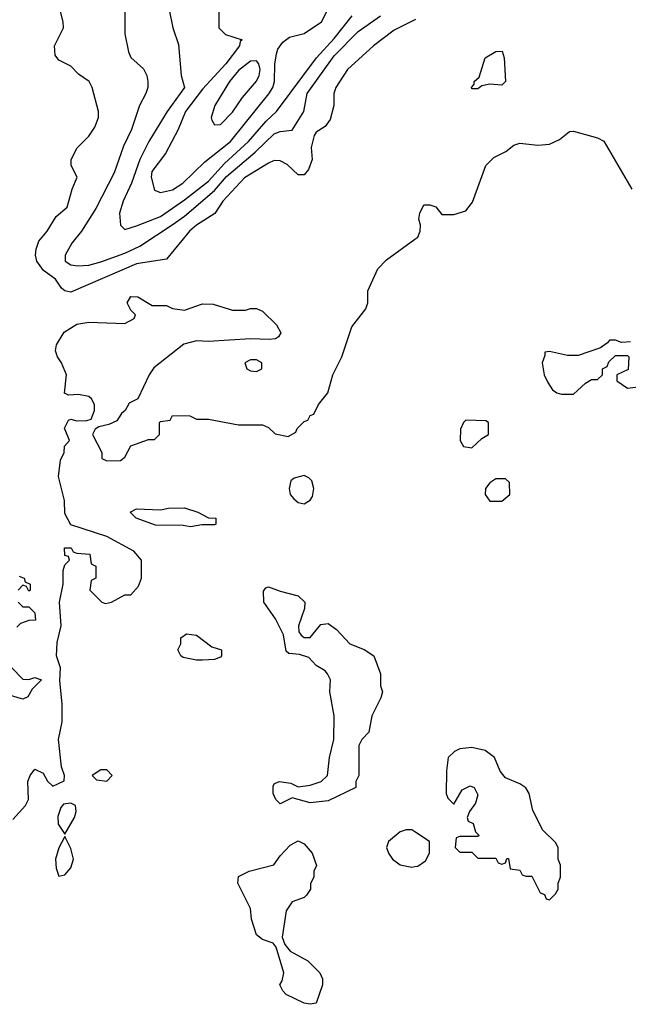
# Model space of a CAD drawing. Header units: inches. Extents: x 1793389 to 1900389, y 320802 to 470796.
# Tile 139 of 256: x 1888679 to 1890713, y 367625 to 370917. Entities that reach past the tile are written whole.
import ezdxf

# ---------------------------------------------------------------- set-up
doc = ezdxf.new("R2010")
doc.units = ezdxf.units.IN
doc.header["$MEASUREMENT"] = 0
for name, color, linetype in [('B8386', 7, 'Continuous'), ('B8387', 7, 'Continuous'), ('B8396', 7, 'Continuous'), ('B8397', 7, 'Continuous')]:
    doc.layers.add(name, color=color, linetype=linetype)

msp = doc.modelspace()

# ---------------------------------------------------------------- linework, layer by layer
at = {"layer": 'B8386', "color": 2, "elevation": 202}
for points in [[(1888656.5, 368243.5), (1888699, 368290), (1888709, 368310), (1888706.6, 368370), (1888714, 368390), (1888730, 368411), (1888758, 368398), (1888771.6, 368371.6), (1888790, 368354), (1888828, 368372), (1888828.7, 368390), (1888819.3, 368419.3), (1888809, 368510), (1888820.9, 368570), (1888820.9, 368630), (1888813.6, 368706.4), (1888815.3, 368750), (1888802, 368790), (1888804.7, 368835.3), (1888817.2, 368890), (1888812.7, 368970), (1888824, 369030), (1888824.7, 369075.3), (1888830, 369094), (1888846, 369110), (1888842, 369122), (1888830, 369126), (1888828.4, 369151.6), (1888851.6, 369151.6), (1888858, 369138), (1888870, 369134), (1888914, 369130), (1888918, 369098), (1888934, 369090), (1888934, 369050), (1888918, 369042), (1888914, 369010), (1888954, 368970), (1888965.4, 368965.4), (1888986, 368970), (1889030, 368994), (1889050, 368994), (1889076.4, 369023.6), (1889086, 369050), (1889086, 369110), (1889060.4, 369140.4), (1888970, 369188.7), (1888850, 369228), (1888830, 369266), (1888828.7, 369310), (1888809.2, 369390), (1888815.3, 369444.7), (1888828, 369470), (1888828.4, 369491.6), (1888846, 369510), (1888828.9, 369551.1), (1888842, 369578), (1888850, 369582), (1888870, 369576), (1888903.1, 369576.9), (1888918, 369582), (1888929.2, 369610), (1888929.2, 369630), (1888919, 369650), (1888910, 369657.2), (1888876, 369664), (1888842, 369662), (1888828.4, 369668.4), (1888835.3, 369730), (1888819, 369770), (1888805.2, 369790), (1888799.3, 369810), (1888802.7, 369830), (1888827.9, 369872.1), (1888870, 369899.3), (1888910, 369905.5), (1889030, 369901), (1889062, 369918), (1889066, 369930), (1889050, 369946), (1889038, 369970), (1889050, 369991.3), (1889074, 369990), (1889122, 369962), (1889170, 369962), (1889190, 369952), (1889230, 369946), (1889290, 369966.8), (1889326, 369966), (1889390, 369946), (1889434, 369946), (1889450, 369952), (1889470, 369952), (1889490, 369942), (1889536.9, 369896.9), (1889552, 369870), (1889543.6, 369856.4), (1889534, 369850), (1889512.7, 369847.3), (1889450, 369849.6), (1889310, 369841.3), (1889270, 369842.9), (1889227.7, 369832.3), (1889127.1, 369752.9), (1889111.3, 369730), (1889074, 369650), (1889045.4, 369634.6), (1889032, 369610), (1889019.6, 369600.4), (1889003.6, 369576.4), (1888976.9, 369563.1), (1888943.6, 369556.4), (1888931.6, 369548.4), (1888922, 369530), (1888954, 369470), (1888954, 369450), (1888970, 369442), (1889016.4, 369443.6), (1889030, 369454), (1889050, 369492), (1889110, 369514), (1889130, 369514), (1889146, 369530), (1889146, 369570), (1889150, 369574), (1889182, 369578), (1889190, 369594), (1889247.3, 369592.7), (1889270, 369582), (1889310, 369582), (1889410, 369562), (1889490, 369562), (1889510, 369554), (1889532.7, 369532.7), (1889576.4, 369523.6), (1889602, 369538), (1889606, 369550), (1889630, 369574), (1889642, 369578), (1889650, 369594), (1889662, 369598), (1889678, 369630), (1889708.7, 369670), (1889725.2, 369730), (1889755.3, 369790), (1889788.7, 369890), (1889835.3, 369950), (1889842, 369970), (1889842, 370000)], [(1888676.9, 369056.9), (1888694, 369050), (1888698, 369038), (1888714, 369030), (1888714, 369010), (1888710, 369006), (1888702, 369022), (1888690, 369026), (1888674, 369010)], [(1888674, 368970), (1888690, 368954), (1888710, 368954), (1888730, 368934), (1888732, 368910), (1888710, 368908), (1888682, 368898), (1888670, 368886)], [(1888651.6, 368751.6), (1888690, 368712), (1888710, 368711.3), (1888730, 368718), (1888752, 368710), (1888721, 368679), (1888706.4, 368653.6), (1888690, 368645.2), (1888590, 368674)], [(1890000, 368202), (1889990, 368208.7), (1889970, 368208.7), (1889950, 368202), (1889911.3, 368170), (1889904.7, 368150), (1889911.3, 368130), (1889924.7, 368110), (1889950, 368091), (1889990, 368084), (1890000, 368085.4)]]:
    msp.add_lwpolyline(points, dxfattribs=at)
at = {"layer": 'B8386', "color": 2}
for points, elevation in [([(1889470, 369779.3), (1889450, 369779.3), (1889431.3, 369770), (1889438, 369750), (1889450, 369742.8), (1889470, 369741), (1889488, 369750), (1889488.7, 369770)], 206), ([(1889630, 369392.7), (1889595.8, 369384.2), (1889584.7, 369375.3), (1889579.5, 369350), (1889583.1, 369330), (1889594.9, 369314.9), (1889610, 369302.4), (1889630, 369298.4), (1889649.7, 369310.3), (1889657.5, 369322.5), (1889662.4, 369350), (1889655.1, 369375.1), (1889645.6, 369385.6)], 202), ([(1889250, 369221.2), (1889225.6, 369225.6), (1889132.7, 369227.3), (1889068, 369250), (1889048.7, 369270), (1889070, 369282), (1889150, 369278), (1889176.4, 369283.6), (1889230, 369284.7), (1889274, 369270), (1889310, 369252), (1889334, 369250), (1889334, 369230), (1889330, 369228), (1889288, 369228)], 198), ([(1889630, 368852), (1889650, 368852), (1889685.2, 368894.8), (1889710, 368898), (1889738, 368878), (1889782, 368830), (1889830, 368811.3), (1889862, 368790), (1889884.7, 368730), (1889884.7, 368690), (1889891, 368670), (1889886, 368650), (1889856, 368590), (1889845.4, 368534.6), (1889822, 368510), (1889812, 368490), (1889812, 368390), (1889802, 368370), (1889802, 368350), (1889710, 368306), (1889650, 368299), (1889590, 368315.3), (1889550, 368295.3), (1889535.3, 368310), (1889526.6, 368330), (1889526, 368354), (1889530, 368362), (1889546, 368370), (1889584.7, 368364.7), (1889610, 368352), (1889650, 368358), (1889686, 368370), (1889708, 368390), (1889714, 368450), (1889728.7, 368510), (1889729.5, 368590), (1889715.3, 368670), (1889718, 368710), (1889708, 368730), (1889700.4, 368740.4), (1889670, 368758), (1889645.2, 368785.2), (1889614.6, 368794.6), (1889578, 368798), (1889570, 368806), (1889560.7, 368860.7), (1889533.6, 368913.6), (1889495.1, 368970), (1889494, 369006), (1889502, 369018), (1889510, 369021), (1889550, 369006), (1889610, 368991.3), (1889632, 368970), (1889631.1, 368948.9), (1889611.3, 368890), (1889612, 368870), (1889619.6, 368859.6)], 198), ([(1889270, 368775.3), (1889225.2, 368785.2), (1889218, 368790), (1889208, 368810), (1889218, 368830), (1889218, 368850), (1889236.4, 368863.6), (1889270, 368858.8), (1889320.7, 368820.7), (1889354, 368810), (1889354, 368790), (1889350, 368786), (1889330, 368778), (1889290, 368775.3)], 198), ([(1888950, 368409), (1888921, 368390), (1888935.3, 368375.3), (1888970, 368371.3), (1888988.7, 368390), (1888970, 368408.7)], 202), ([(1888850, 368298), (1888825.4, 368294.6), (1888816.9, 368283.1), (1888807.1, 368252.9), (1888807.5, 368227.5), (1888830, 368194), (1888862, 368250), (1888868, 368270), (1888866, 368290)], 202), ([(1888830, 368186), (1888810, 368148), (1888798.8, 368110), (1888800.7, 368080.7), (1888810, 368054), (1888830, 368058), (1888850, 368082), (1888859, 368110), (1888850, 368146)], 202), ([(1889650, 367625.2), (1889630, 367629.2), (1889570, 367658), (1889558, 367670), (1889548, 367690), (1889556.4, 367703.6), (1889562, 367730), (1889536.4, 367816.4), (1889526, 367830), (1889490, 367842), (1889470, 367858), (1889454, 367910), (1889450, 367946), (1889408, 368030), (1889410, 368052), (1889446, 368070), (1889528.9, 368091.1), (1889550, 368122), (1889583.1, 368156.9), (1889610, 368171.3), (1889630, 368162), (1889656, 368130), (1889671, 368089), (1889662, 368070), (1889662, 368050), (1889651.3, 368028.7), (1889651, 368010), (1889638, 367990), (1889630, 367982), (1889590, 367968), (1889570, 367938), (1889556, 367850), (1889564.7, 367824.7), (1889582.8, 367802.8), (1889642, 367770), (1889682, 367730), (1889691.3, 367710), (1889691.3, 367690), (1889670, 367629)], 198)]:
    msp.add_lwpolyline(points, close=True, dxfattribs=dict(at, elevation=elevation))
at = {"layer": 'B8387', "color": 2}
for points, elevation in [([(1890000, 370917), (1889930, 370882), (1889861.2, 370830), (1889774, 370750), (1889735.3, 370690), (1889729, 370670), (1889729, 370630), (1889716.5, 370583.5), (1889700.2, 370559.8), (1889670, 370541), (1889662.7, 370530), (1889652.7, 370490), (1889656, 370450), (1889643.7, 370416.3), (1889630, 370398), (1889610, 370398.8), (1889573.1, 370433.1), (1889550, 370445.5), (1889530, 370446), (1889510, 370437.1), (1889430, 370388), (1889358.4, 370310), (1889331.3, 370268.7), (1889270, 370230.4), (1889247, 370210), (1889170, 370116), (1889070, 370100.3), (1888850, 370006), (1888830, 370010.8), (1888819.1, 370019.1), (1888799.1, 370050), (1888758.3, 370078.3), (1888736.4, 370110), (1888732.2, 370130), (1888734, 370150), (1888742.9, 370177.1), (1888770.7, 370210), (1888801.1, 370258.9), (1888838, 370290), (1888854.8, 370350), (1888871.3, 370390), (1888851.3, 370430), (1888851.3, 370450), (1888871.1, 370488.9), (1888910, 370528), (1888930, 370558), (1888942.8, 370590), (1888942.8, 370610), (1888921, 370690), (1888910.8, 370710), (1888875.3, 370735.3), (1888850, 370762), (1888810, 370782), (1888798, 370798), (1888796, 370830), (1888826, 370890), (1888824, 370910), (1888804, 370990)], 206), ([(1889346, 371010), (1889344.7, 370890), (1889367.1, 370867.1), (1889422, 370850), (1889416, 370844), (1889414, 370830), (1889368.4, 370770), (1889290, 370684.7), (1889232.7, 370610), (1889208.4, 370550), (1889166, 370470), (1889121.1, 370410), (1889118, 370390), (1889130, 370346.8), (1889150, 370339.1), (1889190, 370348.5), (1889224.5, 370370), (1889298.3, 370441.7), (1889383, 370510), (1889511.4, 370668.6), (1889525.1, 370690), (1889531, 370710), (1889531.5, 370768.5), (1889537, 370803), (1889541.5, 370818.5), (1889558, 370842), (1889581.2, 370858.8), (1889630, 370871.3), (1889688, 370910), (1889715.5, 370964.5)], 218), ([(1889030, 370974), (1889030.7, 370870), (1889042.8, 370810), (1889050.7, 370790.7), (1889092.5, 370752.5), (1889104, 370730), (1889107.3, 370710), (1889107.3, 370690), (1889100.7, 370670), (1889079.1, 370630), (1889052.7, 370550), (1889025.5, 370494.5), (1888994.7, 370405.3), (1888934.1, 370285.9), (1888885.5, 370210), (1888853.4, 370170), (1888831, 370130), (1888831, 370110), (1888850, 370097.3), (1888873.7, 370093.7), (1888910, 370096.4), (1888950, 370107), (1889030, 370136), (1889080.3, 370159.7), (1889189.1, 370230.9), (1889230, 370260.3), (1889330, 370346.5), (1889370, 370392.8), (1889466, 370474), (1889530, 370535.8), (1889550, 370543.1), (1889590, 370547.3), (1889628.2, 370610), (1889639.7, 370670), (1889730, 370796.5), (1889810, 370877.6), (1889884.5, 370930)], 210), ([(1889178.8, 370950), (1889190.7, 370890), (1889210, 370834), (1889218.8, 370730), (1889230.4, 370690), (1889171.7, 370610), (1889110.4, 370510), (1889081.1, 370450), (1889052.4, 370370), (1889024.9, 370310), (1889013, 370270), (1889016, 370230), (1889030, 370216), (1889070, 370228.2), (1889150, 370258.9), (1889230, 370314.3), (1889310, 370376.9), (1889363.7, 370436.3), (1889443.5, 370510), (1889502.3, 370577.7), (1889537, 370610), (1889671.1, 370790), (1889730, 370853.7), (1889790, 370930.4)], 214), ([(1889842, 370000), (1889842, 370010), (1889875.9, 370084.1), (1889905.3, 370114.7), (1890000, 370183.2)], 202)]:
    msp.add_lwpolyline(points, dxfattribs=dict(at, elevation=elevation))
at = {"layer": 'B8387', "color": 2, "elevation": 222}
msp.add_lwpolyline([(1889470, 370779.5), (1889450, 370778.4), (1889410, 370747), (1889380.5, 370710), (1889330.7, 370630), (1889318.8, 370590), (1889320.7, 370580.7), (1889330, 370566), (1889350, 370566.8), (1889390, 370607.7), (1889423.3, 370656.7), (1889470, 370711), (1889479.5, 370730), (1889482.9, 370750), (1889478.4, 370770)], close=True, dxfattribs=at)
at = {"layer": 'B8396', "color": 2, "elevation": 202}
for points in [[(1890719.6, 369840.4), (1890690, 369838), (1890670, 369846), (1890650, 369846), (1890643.6, 369836.4), (1890619.6, 369820.4), (1890545.4, 369794.6), (1890510, 369794), (1890450, 369808), (1890434, 369806), (1890434, 369794), (1890424.7, 369770), (1890432, 369730), (1890443.6, 369703.6), (1890459.6, 369679.6), (1890474, 369670), (1890490, 369664.7), (1890530, 369664.7), (1890570, 369702), (1890590, 369714), (1890610, 369714), (1890626, 369730), (1890626, 369750), (1890642, 369758), (1890647.3, 369772.7), (1890670, 369794), (1890710, 369794), (1890714, 369790), (1890712.7, 369747.3), (1890674, 369730), (1890674, 369710), (1890710, 369684.7), (1890746, 369690)], [(1890000, 368085.4), (1890010, 368086.8), (1890035.1, 368104.9), (1890048.7, 368130), (1890048, 368170), (1890000, 368202)]]:
    msp.add_lwpolyline(points, dxfattribs=at)
for points in [[(1890170, 369578), (1890162, 369570), (1890151.6, 369548.4), (1890151.3, 369510), (1890162, 369490), (1890190, 369486), (1890223.1, 369516.9), (1890246, 369530), (1890246, 369570), (1890236.4, 369576.4)], [(1890302, 369382), (1890270, 369382), (1890250, 369368.7), (1890236, 369350), (1890234.8, 369330), (1890250, 369307.3), (1890290, 369307.3), (1890317.2, 369330), (1890315.3, 369370)], [(1890190, 368484), (1890150, 368479), (1890132, 368470), (1890111.3, 368450), (1890105.4, 368405.4), (1890104.7, 368330), (1890110, 368314), (1890130, 368294), (1890158, 368342), (1890184.7, 368355.3), (1890198, 368350), (1890210, 368326), (1890202, 368298), (1890182, 368270), (1890174, 368250), (1890178, 368238), (1890194, 368230), (1890202, 368202), (1890214, 368190), (1890210, 368186), (1890150, 368186), (1890138, 368182), (1890134, 368150), (1890150, 368134), (1890190, 368134), (1890210, 368114), (1890270, 368114), (1890278, 368098), (1890290, 368094), (1890302, 368098), (1890307.3, 368112.7), (1890312.7, 368112.7), (1890318, 368078), (1890350, 368074), (1890358, 368058), (1890370, 368054), (1890390, 368054), (1890418, 367998), (1890432.7, 367992.7), (1890438, 367978), (1890450, 367974), (1890470, 367994), (1890478, 368010), (1890478, 368030), (1890486, 368050), (1890486, 368090), (1890478, 368110), (1890478, 368150), (1890470, 368166), (1890427.3, 368207.3), (1890393.6, 368273.6), (1890381.2, 368330), (1890370, 368348.7), (1890350, 368362.7), (1890302.7, 368382.7), (1890285.1, 368405.1), (1890265.2, 368450), (1890234.2, 368474.2)]]:
    msp.add_lwpolyline(points, close=True, dxfattribs=at)
at = {"layer": 'B8397', "color": 2}
for points, elevation in [([(1890002, 370918), (1890000, 370917)], 206), ([(1890000, 370183.2), (1890009.3, 370190), (1890017.2, 370210), (1890018, 370230), (1890012.7, 370250), (1890016, 370270), (1890030, 370298), (1890050, 370298), (1890070, 370291.3), (1890090, 370266), (1890130, 370266), (1890170, 370278), (1890192.5, 370307.5), (1890237.2, 370430), (1890263.2, 370456.8), (1890303.1, 370476.9), (1890330, 370498), (1890350, 370504.7), (1890410, 370498), (1890450, 370501), (1890483.1, 370516.9), (1890516.4, 370543.6), (1890530, 370544.7), (1890610, 370522), (1890630.7, 370510.7), (1890724.7, 370350)], 202)]:
    msp.add_lwpolyline(points, dxfattribs=dict(at, elevation=elevation))
at = {"layer": 'B8397', "color": 2, "elevation": 202}
msp.add_lwpolyline([(1890290, 370698), (1890250, 370702), (1890223.6, 370696.4), (1890210, 370686), (1890190, 370686), (1890188.7, 370690), (1890198, 370702), (1890198, 370710), (1890214.6, 370725.4), (1890234, 370790), (1890270, 370810.7), (1890291.3, 370811.3), (1890298, 370790), (1890302, 370710)], close=True, dxfattribs=at)

doc.saveas('drawing.dxf')
